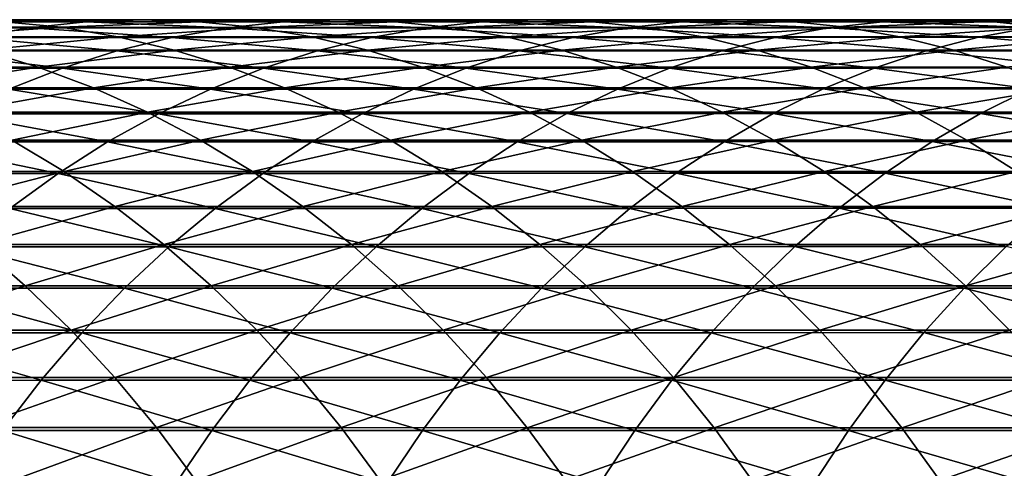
# Model space of a CAD drawing. Header units: metres. Extents: x -24 to 236, y -24 to 24.
# Tile 133 of 256: x 67 to 74, y 6 to 9. Entities that reach past the tile are written whole.
import ezdxf

# ---------------------------------------------------------------- set-up
doc = ezdxf.new("R2010")
doc.units = ezdxf.units.M
doc.layers.add('solid_10392024', color=7, linetype='CONTINUOUS')

msp = doc.modelspace()

# ---------------------------------------------------------------- linework, layer by layer
at = {"layer": 'solid_10392024'}
for points in [[(65.98365, 8.945925, 337.259003), (67.337479, 8.94576, 339.085266), (66.37619, 8.986302, 336.972046)], [(67.163673, 8.987782, 336.396301), (67.556305, 8.94888, 336.109253), (66.22654, 8.949068, 334.264893)], [(66.37619, 8.986302, 336.972046), (67.726135, 8.986136, 338.79306), (66.769913, 9.000268, 336.684174)], [(67.337479, 8.94576, 339.085266), (67.726135, 8.986136, 338.79306), (66.37619, 8.986302, 336.972046)], [(66.769913, 9.000268, 336.684174), (68.115967, 9.000102, 338.499939), (67.163673, 8.987782, 336.396301)], [(67.726135, 8.986136, 338.79306), (68.115967, 9.000102, 338.499939), (66.769913, 9.000268, 336.684174)], [(68.115967, 9.000102, 338.499939), (68.505829, 8.987616, 338.206818), (67.163673, 8.987782, 336.396301)], [(67.163673, 8.987782, 336.396301), (68.505829, 8.987616, 338.206818), (67.556305, 8.94888, 336.109253)], [(67.337479, 8.94576, 339.085266), (68.700272, 8.945676, 340.872437), (67.726135, 8.986136, 338.79306)], [(68.505829, 8.987616, 338.206818), (68.894577, 8.948715, 337.914551), (67.556305, 8.94888, 336.109253)], [(67.726135, 8.986136, 338.79306), (69.084877, 8.986052, 340.574921), (68.115967, 9.000102, 338.499939)], [(68.700272, 8.945676, 340.872437), (69.084877, 8.986052, 340.574921), (67.726135, 8.986136, 338.79306)], [(68.115967, 9.000102, 338.499939), (69.47065, 9.000017, 340.27652), (68.505829, 8.987616, 338.206818)], [(69.084877, 8.986052, 340.574921), (69.47065, 9.000017, 340.27652), (68.115967, 9.000102, 338.499939)], [(69.47065, 9.000017, 340.27652), (69.856461, 8.987532, 339.978058), (68.505829, 8.987616, 338.206818)], [(68.505829, 8.987616, 338.206818), (69.856461, 8.987532, 339.978058), (68.894577, 8.948715, 337.914551)], [(68.700272, 8.945676, 340.872437), (70.071854, 8.945745, 342.62027), (69.084877, 8.986052, 340.574921)], [(69.856461, 8.987532, 339.978058), (70.241158, 8.94863, 339.680481), (68.894577, 8.948715, 337.914551)], [(69.084877, 8.986052, 340.574921), (70.452248, 8.986121, 342.317383), (69.47065, 9.000017, 340.27652)], [(70.071854, 8.945745, 342.62027), (70.452248, 8.986121, 342.317383), (69.084877, 8.986052, 340.574921)], [(69.47065, 9.000017, 340.27652), (70.833794, 9.000087, 342.01358), (69.856461, 8.987532, 339.978058)], [(70.452248, 8.986121, 342.317383), (70.833794, 9.000087, 342.01358), (69.47065, 9.000017, 340.27652)], [(70.833794, 9.000087, 342.01358), (71.215378, 8.9876, 341.709747), (69.856461, 8.987532, 339.978058)], [(69.856461, 8.987532, 339.978058), (71.215378, 8.9876, 341.709747), (70.241158, 8.94863, 339.680481)], [(70.071854, 8.945745, 342.62027), (71.452057, 8.946029, 344.328491), (70.452248, 8.986121, 342.317383)], [(71.215378, 8.9876, 341.709747), (71.595863, 8.9487, 341.406799), (70.241158, 8.94863, 339.680481)], [(70.452248, 8.986121, 342.317383), (71.828064, 8.986406, 344.020142), (70.833794, 9.000087, 342.01358)], [(71.452057, 8.946029, 344.328491), (71.828064, 8.986406, 344.020142), (70.452248, 8.986121, 342.317383)], [(70.833794, 9.000087, 342.01358), (72.205208, 9.000372, 343.710907), (71.215378, 8.9876, 341.709747)], [(71.828064, 8.986406, 344.020142), (72.205208, 9.000372, 343.710907), (70.833794, 9.000087, 342.01358)], [(72.205208, 9.000372, 343.710907), (72.58239, 8.987885, 343.401611), (71.215378, 8.9876, 341.709747)], [(71.215378, 8.9876, 341.709747), (72.58239, 8.987885, 343.401611), (71.595863, 8.9487, 341.406799)], [(71.452057, 8.946029, 344.328491), (72.840706, 8.946463, 345.996857), (71.828064, 8.986406, 344.020142)], [(72.58239, 8.987885, 343.401611), (72.958488, 8.948983, 343.093201), (71.595863, 8.9487, 341.406799)], [(71.828064, 8.986406, 344.020142), (73.212143, 8.986842, 345.683044), (72.205208, 9.000372, 343.710907)], [(72.840706, 8.946463, 345.996857), (73.212143, 8.986842, 345.683044), (71.828064, 8.986406, 344.020142)], [(72.205208, 9.000372, 343.710907), (73.584702, 9.000809, 345.368256), (72.58239, 8.987885, 343.401611)], [(73.212143, 8.986842, 345.683044), (73.584702, 9.000809, 345.368256), (72.205208, 9.000372, 343.710907)], [(73.584702, 9.000809, 345.368256), (73.957291, 8.988321, 345.053436), (72.58239, 8.987885, 343.401611)], [(72.58239, 8.987885, 343.401611), (73.957291, 8.988321, 345.053436), (72.958488, 8.948983, 343.093201)], [(72.840706, 8.946463, 345.996857), (74.23761, 8.946949, 347.625214), (73.212143, 8.986842, 345.683044)], [(73.957291, 8.988321, 345.053436), (74.328819, 8.949417, 344.739532), (72.958488, 8.948983, 343.093201)], [(73.212143, 8.986842, 345.683044), (74.604286, 8.98733, 347.305786), (73.584702, 9.000809, 345.368256)], [(74.23761, 8.946949, 347.625214), (74.604286, 8.98733, 347.305786), (73.212143, 8.986842, 345.683044)], [(73.584702, 9.000809, 345.368256), (74.972069, 9.001298, 346.985413), (73.957291, 8.988321, 345.053436)], [(74.604286, 8.98733, 347.305786), (74.972069, 9.001298, 346.985413), (73.584702, 9.000809, 345.368256)], [(74.972069, 9.001298, 346.985413), (75.339882, 8.988811, 346.665009), (73.957291, 8.988321, 345.053436)], [(73.957291, 8.988321, 345.053436), (75.339882, 8.988811, 346.665009), (74.328819, 8.949417, 344.739532)], [(66.951149, 8.879092, 339.375732), (67.337479, 8.94576, 339.085266), (65.98365, 8.945925, 337.259003)], [(66.22654, 8.949068, 334.264893), (67.556305, 8.94888, 336.109253), (66.620598, 8.883863, 333.98465)], [(67.556305, 8.94888, 336.109253), (67.946655, 8.883677, 335.823883), (66.620598, 8.883863, 333.98465)], [(66.620598, 8.883863, 333.98465), (67.946655, 8.883677, 335.823883), (67.0112, 8.792549, 333.706848)], [(66.951149, 8.879092, 339.375732), (68.317963, 8.879008, 341.168182), (67.337479, 8.94576, 339.085266)], [(67.946655, 8.883677, 335.823883), (68.333588, 8.792364, 335.540985), (67.0112, 8.792549, 333.706848)], [(68.317963, 8.879008, 341.168182), (68.700272, 8.945676, 340.872437), (67.337479, 8.94576, 339.085266)], [(67.556305, 8.94888, 336.109253), (68.894577, 8.948715, 337.914551), (67.946655, 8.883677, 335.823883)], [(68.894577, 8.948715, 337.914551), (69.281067, 8.883513, 337.623962), (67.946655, 8.883677, 335.823883)], [(67.946655, 8.883677, 335.823883), (69.281067, 8.883513, 337.623962), (68.333588, 8.792364, 335.540985)], [(68.317963, 8.879008, 341.168182), (69.693733, 8.879077, 342.921326), (68.700272, 8.945676, 340.872437)], [(69.281067, 8.883513, 337.623962), (69.664169, 8.792202, 337.335938), (68.333588, 8.792364, 335.540985)], [(69.693733, 8.879077, 342.921326), (70.071854, 8.945745, 342.62027), (68.700272, 8.945676, 340.872437)], [(68.894577, 8.948715, 337.914551), (70.241158, 8.94863, 339.680481), (69.281067, 8.883513, 337.623962)], [(70.241158, 8.94863, 339.680481), (70.623627, 8.88343, 339.384613), (69.281067, 8.883513, 337.623962)], [(69.281067, 8.883513, 337.623962), (70.623627, 8.88343, 339.384613), (69.664169, 8.792202, 337.335938)], [(70.623627, 8.88343, 339.384613), (71.002739, 8.79212, 339.09137), (69.664169, 8.792202, 337.335938)], [(69.693733, 8.879077, 342.921326), (71.0783, 8.879358, 344.634979), (70.071854, 8.945745, 342.62027)], [(71.0783, 8.879358, 344.634979), (71.452057, 8.946029, 344.328491), (70.071854, 8.945745, 342.62027)], [(70.241158, 8.94863, 339.680481), (71.595863, 8.9487, 341.406799), (70.623627, 8.88343, 339.384613)], [(71.595863, 8.9487, 341.406799), (71.974144, 8.883498, 341.105591), (70.623627, 8.88343, 339.384613)], [(70.623627, 8.88343, 339.384613), (71.974144, 8.883498, 341.105591), (71.002739, 8.79212, 339.09137)], [(71.974144, 8.883498, 341.105591), (72.349098, 8.792188, 340.807037), (71.002739, 8.79212, 339.09137)], [(71.0783, 8.879358, 344.634979), (72.471489, 8.879789, 346.308838), (71.452057, 8.946029, 344.328491)], [(72.471489, 8.879789, 346.308838), (72.840706, 8.946463, 345.996857), (71.452057, 8.946029, 344.328491)], [(71.595863, 8.9487, 341.406799), (72.958488, 8.948983, 343.093201), (71.974144, 8.883498, 341.105591)], [(72.958488, 8.948983, 343.093201), (73.332405, 8.88378, 342.786591), (71.974144, 8.883498, 341.105591)], [(71.974144, 8.883498, 341.105591), (73.332405, 8.88378, 342.786591), (72.349098, 8.792188, 340.807037)], [(73.332405, 8.88378, 342.786591), (73.703033, 8.792466, 342.482666), (72.349098, 8.792188, 340.807037)], [(72.471489, 8.879789, 346.308838), (73.873131, 8.880272, 347.942688), (72.840706, 8.946463, 345.996857)], [(73.873131, 8.880272, 347.942688), (74.23761, 8.946949, 347.625214), (72.840706, 8.946463, 345.996857)], [(72.958488, 8.948983, 343.093201), (74.328819, 8.949417, 344.739532), (73.332405, 8.88378, 342.786591)], [(74.328819, 8.949417, 344.739532), (74.698189, 8.884211, 344.427429), (73.332405, 8.88378, 342.786591)], [(73.332405, 8.88378, 342.786591), (74.698189, 8.884211, 344.427429), (73.703033, 8.792466, 342.482666)], [(74.698189, 8.884211, 344.427429), (75.064316, 8.792892, 344.118073), (73.703033, 8.792466, 342.482666)], [(73.873131, 8.880272, 347.942688), (75.283058, 8.880725, 349.536377), (74.23761, 8.946949, 347.625214)], [(66.568275, 8.786328, 339.663605), (67.939072, 8.786245, 341.461273), (66.951149, 8.879092, 339.375732)], [(67.939072, 8.786245, 341.461273), (68.317963, 8.879008, 341.168182), (66.951149, 8.879092, 339.375732)], [(67.939072, 8.786245, 341.461273), (69.318993, 8.786313, 343.219727), (68.317963, 8.879008, 341.168182)], [(69.318993, 8.786313, 343.219727), (69.693733, 8.879077, 342.921326), (68.317963, 8.879008, 341.168182)], [(69.318993, 8.786313, 343.219727), (70.707878, 8.786592, 344.938721), (69.693733, 8.879077, 342.921326)], [(70.707878, 8.786592, 344.938721), (71.0783, 8.879358, 344.634979), (69.693733, 8.879077, 342.921326)], [(70.707878, 8.786592, 344.938721), (72.105568, 8.787018, 346.618011), (71.0783, 8.879358, 344.634979)], [(72.105568, 8.787018, 346.618011), (72.471489, 8.879789, 346.308838), (71.0783, 8.879358, 344.634979)], [(72.105568, 8.787018, 346.618011), (73.511909, 8.787496, 348.257355), (72.471489, 8.879789, 346.308838)], [(73.511909, 8.787496, 348.257355), (73.873131, 8.880272, 347.942688), (72.471489, 8.879789, 346.308838)], [(73.511909, 8.787496, 348.257355), (74.926727, 8.787944, 349.856598), (73.873131, 8.880272, 347.942688)], [(74.926727, 8.787944, 349.856598), (75.283058, 8.880725, 349.536377), (73.873131, 8.880272, 347.942688)], [(67.0112, 8.792549, 333.706848), (67.397194, 8.675393, 333.432312), (66.0867, 8.675556, 331.564209)], [(66.18998, 8.667741, 339.948029), (67.564713, 8.667659, 341.750854), (66.568275, 8.786328, 339.663605)], [(67.564713, 8.667659, 341.750854), (67.939072, 8.786245, 341.461273), (66.568275, 8.786328, 339.663605)], [(67.0112, 8.792549, 333.706848), (68.333588, 8.792364, 335.540985), (67.397194, 8.675393, 333.432312)], [(68.333588, 8.792364, 335.540985), (68.71595, 8.675211, 335.261444), (67.397194, 8.675393, 333.432312)], [(67.564713, 8.667659, 341.750854), (68.948738, 8.667726, 343.514526), (67.939072, 8.786245, 341.461273)], [(68.948738, 8.667726, 343.514526), (69.318993, 8.786313, 343.219727), (67.939072, 8.786245, 341.461273)], [(68.333588, 8.792364, 335.540985), (69.664169, 8.792202, 337.335938), (68.71595, 8.675211, 335.261444)], [(69.664169, 8.792202, 337.335938), (70.042747, 8.675051, 337.05127), (68.71595, 8.675211, 335.261444)], [(68.948738, 8.667726, 343.514526), (70.341896, 8.668, 345.238831), (69.318993, 8.786313, 343.219727)], [(70.341896, 8.668, 345.238831), (70.707878, 8.786592, 344.938721), (69.318993, 8.786313, 343.219727)], [(69.664169, 8.792202, 337.335938), (71.002739, 8.79212, 339.09137), (70.042747, 8.675051, 337.05127)], [(71.002739, 8.79212, 339.09137), (71.37738, 8.67497, 338.801575), (70.042747, 8.675051, 337.05127)], [(70.341896, 8.668, 345.238831), (71.744034, 8.668421, 346.923462), (70.707878, 8.786592, 344.938721)], [(71.744034, 8.668421, 346.923462), (72.105568, 8.787018, 346.618011), (70.707878, 8.786592, 344.938721)], [(71.002739, 8.79212, 339.09137), (72.349098, 8.792188, 340.807037), (71.37738, 8.67497, 338.801575)], [(72.349098, 8.792188, 340.807037), (72.719635, 8.675036, 340.511993), (71.37738, 8.67497, 338.801575)], [(71.744034, 8.668421, 346.923462), (73.155006, 8.668892, 348.568268), (72.105568, 8.787018, 346.618011)], [(73.155006, 8.668892, 348.568268), (73.511909, 8.787496, 348.257355), (72.105568, 8.787018, 346.618011)], [(72.349098, 8.792188, 340.807037), (73.703033, 8.792466, 342.482666), (72.719635, 8.675036, 340.511993)], [(73.703033, 8.792466, 342.482666), (74.069298, 8.675311, 342.182343), (72.719635, 8.675036, 340.511993)], [(73.155006, 8.668892, 348.568268), (74.574654, 8.669334, 350.172943), (73.511909, 8.787496, 348.257355)], [(74.574654, 8.669334, 350.172943), (74.926727, 8.787944, 349.856598), (73.511909, 8.787496, 348.257355)], [(73.703033, 8.792466, 342.482666), (75.064316, 8.792892, 344.118073), (74.069298, 8.675311, 342.182343)], [(66.0867, 8.675556, 331.564209), (67.397194, 8.675393, 333.432312), (66.470383, 8.5329, 331.298645)], [(67.195992, 8.523598, 342.036072), (67.564713, 8.667659, 341.750854), (66.18998, 8.667741, 339.948029)], [(67.397194, 8.675393, 333.432312), (67.777451, 8.53274, 333.161896), (66.470383, 8.5329, 331.298645)], [(67.195992, 8.523598, 342.036072), (68.584053, 8.523664, 343.804901), (67.564713, 8.667659, 341.750854)], [(67.397194, 8.675393, 333.432312), (68.71595, 8.675211, 335.261444), (67.777451, 8.53274, 333.161896)], [(68.584053, 8.523664, 343.804901), (68.948738, 8.667726, 343.514526), (67.564713, 8.667659, 341.750854)], [(68.71595, 8.675211, 335.261444), (69.092628, 8.53256, 334.986053), (67.777451, 8.53274, 333.161896)], [(68.584053, 8.523664, 343.804901), (69.981415, 8.523934, 345.534424), (68.948738, 8.667726, 343.514526)], [(68.71595, 8.675211, 335.261444), (70.042747, 8.675051, 337.05127), (69.092628, 8.53256, 334.986053)], [(69.981415, 8.523934, 345.534424), (70.341896, 8.668, 345.238831), (68.948738, 8.667726, 343.514526)], [(70.042747, 8.675051, 337.05127), (70.415695, 8.532403, 336.770874), (69.092628, 8.53256, 334.986053)], [(69.981415, 8.523934, 345.534424), (71.387939, 8.524347, 347.224335), (70.341896, 8.668, 345.238831)], [(70.042747, 8.675051, 337.05127), (71.37738, 8.67497, 338.801575), (70.415695, 8.532403, 336.770874)], [(71.387939, 8.524347, 347.224335), (71.744034, 8.668421, 346.923462), (70.341896, 8.668, 345.238831)], [(71.37738, 8.67497, 338.801575), (71.746452, 8.532323, 338.516052), (70.415695, 8.532403, 336.770874)], [(71.37738, 8.67497, 338.801575), (72.719635, 8.675036, 340.511993), (71.746452, 8.532323, 338.516052)], [(71.387939, 8.524347, 347.224335), (72.803474, 8.524811, 348.874481), (71.744034, 8.668421, 346.923462)], [(72.803474, 8.524811, 348.874481), (73.155006, 8.668892, 348.568268), (71.744034, 8.668421, 346.923462)], [(72.719635, 8.675036, 340.511993), (73.084663, 8.532389, 340.221344), (71.746452, 8.532323, 338.516052)], [(72.719635, 8.675036, 340.511993), (74.069298, 8.675311, 342.182343), (73.084663, 8.532389, 340.221344)], [(72.803474, 8.524811, 348.874481), (74.227882, 8.525246, 350.484558), (73.155006, 8.668892, 348.568268)], [(74.069298, 8.675311, 342.182343), (74.430115, 8.53266, 341.886475), (73.084663, 8.532389, 340.221344)], [(74.227882, 8.525246, 350.484558), (74.574654, 8.669334, 350.172943), (73.155006, 8.668892, 348.568268)], [(66.470383, 8.5329, 331.298645), (67.777451, 8.53274, 333.161896), (66.847153, 8.365166, 331.037872)], [(66.833984, 8.354486, 342.316101), (68.226006, 8.35455, 344.089996), (67.195992, 8.523598, 342.036072)], [(67.777451, 8.53274, 333.161896), (68.150841, 8.365008, 332.896332), (66.847153, 8.365166, 331.037872)], [(68.226006, 8.35455, 344.089996), (68.584053, 8.523664, 343.804901), (67.195992, 8.523598, 342.036072)], [(67.777451, 8.53274, 333.161896), (69.092628, 8.53256, 334.986053), (68.150841, 8.365008, 332.896332)], [(69.092628, 8.53256, 334.986053), (69.462509, 8.364833, 334.715637), (68.150841, 8.365008, 332.896332)], [(68.226006, 8.35455, 344.089996), (69.627502, 8.354815, 345.824615), (68.584053, 8.523664, 343.804901)], [(69.627502, 8.354815, 345.824615), (69.981415, 8.523934, 345.534424), (68.584053, 8.523664, 343.804901)], [(69.092628, 8.53256, 334.986053), (70.415695, 8.532403, 336.770874), (69.462509, 8.364833, 334.715637)], [(70.415695, 8.532403, 336.770874), (70.781921, 8.364678, 336.495514), (69.462509, 8.364833, 334.715637)], [(69.627502, 8.354815, 345.824615), (71.038322, 8.35522, 347.519745), (69.981415, 8.523934, 345.534424)], [(71.038322, 8.35522, 347.519745), (71.387939, 8.524347, 347.224335), (69.981415, 8.523934, 345.534424)], [(70.415695, 8.532403, 336.770874), (71.746452, 8.532323, 338.516052), (70.781921, 8.364678, 336.495514)], [(71.746452, 8.532323, 338.516052), (72.108864, 8.3646, 338.235718), (70.781921, 8.364678, 336.495514)], [(71.038322, 8.35522, 347.519745), (72.458344, 8.355675, 349.17511), (71.387939, 8.524347, 347.224335)], [(72.458344, 8.355675, 349.17511), (72.803474, 8.524811, 348.874481), (71.387939, 8.524347, 347.224335)], [(71.746452, 8.532323, 338.516052), (73.084663, 8.532389, 340.221344), (72.108864, 8.3646, 338.235718)], [(73.084663, 8.532389, 340.221344), (73.443108, 8.364664, 339.935944), (72.108864, 8.3646, 338.235718)], [(72.458344, 8.355675, 349.17511), (73.887428, 8.356101, 350.790497), (72.803474, 8.524811, 348.874481)], [(73.887428, 8.356101, 350.790497), (74.227882, 8.525246, 350.484558), (72.803474, 8.524811, 348.874481)], [(73.084663, 8.532389, 340.221344), (74.430115, 8.53266, 341.886475), (73.443108, 8.364664, 339.935944)], [(74.430115, 8.53266, 341.886475), (74.784424, 8.36493, 341.595947), (73.443108, 8.364664, 339.935944)], [(73.887428, 8.356101, 350.790497), (75.325447, 8.356438, 352.365692), (74.227882, 8.525246, 350.484558)], [(66.479752, 8.160819, 342.590118), (67.875664, 8.160882, 344.368958), (66.833984, 8.354486, 342.316101)], [(67.875664, 8.160882, 344.368958), (68.226006, 8.35455, 344.089996), (66.833984, 8.354486, 342.316101)], [(66.847153, 8.365166, 331.037872), (68.150841, 8.365008, 332.896332), (67.215889, 8.172845, 330.782684)], [(68.150841, 8.365008, 332.896332), (68.516281, 8.172692, 332.636444), (67.215889, 8.172845, 330.782684)], [(67.875664, 8.160882, 344.368958), (69.281197, 8.161141, 346.108582), (68.226006, 8.35455, 344.089996)], [(68.150841, 8.365008, 332.896332), (69.462509, 8.364833, 334.715637), (68.516281, 8.172692, 332.636444)], [(69.281197, 8.161141, 346.108582), (69.627502, 8.354815, 345.824615), (68.226006, 8.35455, 344.089996)], [(69.462509, 8.364833, 334.715637), (69.824509, 8.172521, 334.450989), (68.516281, 8.172692, 332.636444)], [(69.281197, 8.161141, 346.108582), (70.696228, 8.161537, 347.808777), (69.627502, 8.354815, 345.824615)], [(69.462509, 8.364833, 334.715637), (70.781921, 8.364678, 336.495514), (69.824509, 8.172521, 334.450989)], [(70.696228, 8.161537, 347.808777), (71.038322, 8.35522, 347.519745), (69.627502, 8.354815, 345.824615)], [(70.781921, 8.364678, 336.495514), (71.140343, 8.17237, 336.226044), (69.824509, 8.172521, 334.450989)], [(70.696228, 8.161537, 347.808777), (72.120636, 8.161981, 349.469299), (71.038322, 8.35522, 347.519745)], [(70.781921, 8.364678, 336.495514), (72.108864, 8.3646, 338.235718), (71.140343, 8.17237, 336.226044)], [(72.120636, 8.161981, 349.469299), (72.458344, 8.355675, 349.17511), (71.038322, 8.35522, 347.519745)], [(72.108864, 8.3646, 338.235718), (72.463554, 8.172293, 337.961365), (71.140343, 8.17237, 336.226044)], [(72.108864, 8.3646, 338.235718), (73.443108, 8.364664, 339.935944), (72.463554, 8.172293, 337.961365)], [(72.120636, 8.161981, 349.469299), (73.554298, 8.162397, 351.089874), (72.458344, 8.355675, 349.17511)], [(73.554298, 8.162397, 351.089874), (73.887428, 8.356101, 350.790497), (72.458344, 8.355675, 349.17511)], [(73.443108, 8.364664, 339.935944), (73.793907, 8.172356, 339.656616), (72.463554, 8.172293, 337.961365)], [(73.443108, 8.364664, 339.935944), (74.784424, 8.36493, 341.595947), (73.793907, 8.172356, 339.656616)], [(73.554298, 8.162397, 351.089874), (74.997078, 8.162725, 352.670288), (73.887428, 8.356101, 350.790497)], [(74.784424, 8.36493, 341.595947), (75.13118, 8.172615, 341.311584), (73.793907, 8.172356, 339.656616)], [(74.997078, 8.162725, 352.670288), (75.325447, 8.356438, 352.365692), (73.887428, 8.356101, 350.790497)], [(66.134346, 7.943168, 342.8573), (67.534042, 7.943229, 344.640961), (66.479752, 8.160819, 342.590118)], [(67.215889, 8.172845, 330.782684), (67.575516, 7.956505, 330.533783), (66.286263, 7.956608, 328.64563)], [(67.534042, 7.943229, 344.640961), (67.875664, 8.160882, 344.368958), (66.479752, 8.160819, 342.590118)], [(67.215889, 8.172845, 330.782684), (68.516281, 8.172692, 332.636444), (67.575516, 7.956505, 330.533783)], [(67.534042, 7.943229, 344.640961), (68.94352, 7.943481, 346.385498), (67.875664, 8.160882, 344.368958)], [(68.516281, 8.172692, 332.636444), (68.872688, 7.956356, 332.382965), (67.575516, 7.956505, 330.533783)], [(68.94352, 7.943481, 346.385498), (69.281197, 8.161141, 346.108582), (67.875664, 8.160882, 344.368958)], [(68.516281, 8.172692, 332.636444), (69.824509, 8.172521, 334.450989), (68.872688, 7.956356, 332.382965)], [(69.824509, 8.172521, 334.450989), (70.177567, 7.956189, 334.192871), (68.872688, 7.956356, 332.382965)], [(68.94352, 7.943481, 346.385498), (70.362656, 7.943866, 348.090637), (69.281197, 8.161141, 346.108582)], [(70.362656, 7.943866, 348.090637), (70.696228, 8.161537, 347.808777), (69.281197, 8.161141, 346.108582)], [(69.824509, 8.172521, 334.450989), (71.140343, 8.17237, 336.226044), (70.177567, 7.956189, 334.192871)], [(71.140343, 8.17237, 336.226044), (71.489906, 7.956042, 335.963226), (70.177567, 7.956189, 334.192871)], [(70.362656, 7.943866, 348.090637), (71.791336, 7.944298, 349.756134), (70.696228, 8.161537, 347.808777)], [(71.791336, 7.944298, 349.756134), (72.120636, 8.161981, 349.469299), (70.696228, 8.161537, 347.808777)], [(71.140343, 8.17237, 336.226044), (72.463554, 8.172293, 337.961365), (71.489906, 7.956042, 335.963226)], [(72.463554, 8.172293, 337.961365), (72.809479, 7.955967, 337.693756), (71.489906, 7.956042, 335.963226)], [(71.791336, 7.944298, 349.756134), (73.229454, 7.944704, 351.381775), (72.120636, 8.161981, 349.469299)], [(73.229454, 7.944704, 351.381775), (73.554298, 8.162397, 351.089874), (72.120636, 8.161981, 349.469299)], [(72.463554, 8.172293, 337.961365), (73.793907, 8.172356, 339.656616), (72.809479, 7.955967, 337.693756)], [(73.793907, 8.172356, 339.656616), (74.136047, 7.956028, 339.384216), (72.809479, 7.955967, 337.693756)], [(73.229454, 7.944704, 351.381775), (74.676888, 7.945024, 352.967316), (73.554298, 8.162397, 351.089874)], [(74.676888, 7.945024, 352.967316), (74.997078, 8.162725, 352.670288), (73.554298, 8.162397, 351.089874)], [(73.793907, 8.172356, 339.656616), (75.13118, 8.172615, 341.311584), (74.136047, 7.956028, 339.384216)], [(67.202148, 7.702231, 344.905243), (67.534042, 7.943229, 344.640961), (66.134346, 7.943168, 342.8573)], [(66.286263, 7.956608, 328.64563), (67.575516, 7.956505, 330.533783), (66.638725, 7.71688, 328.408142)], [(67.575516, 7.956505, 330.533783), (67.924973, 7.71678, 330.291931), (66.638725, 7.71688, 328.408142)], [(67.202148, 7.702231, 344.905243), (68.615456, 7.702475, 346.65451), (67.534042, 7.943229, 344.640961)], [(68.615456, 7.702475, 346.65451), (68.94352, 7.943481, 346.385498), (67.534042, 7.943229, 344.640961)], [(67.575516, 7.956505, 330.533783), (68.872688, 7.956356, 332.382965), (67.924973, 7.71678, 330.291931)], [(68.872688, 7.956356, 332.382965), (69.219025, 7.716636, 332.136658), (67.924973, 7.71678, 330.291931)], [(68.615456, 7.702475, 346.65451), (70.038582, 7.702848, 348.364441), (68.94352, 7.943481, 346.385498)], [(68.872688, 7.956356, 332.382965), (70.177567, 7.956189, 334.192871), (69.219025, 7.716636, 332.136658)], [(70.038582, 7.702848, 348.364441), (70.362656, 7.943866, 348.090637), (68.94352, 7.943481, 346.385498)], [(70.177567, 7.956189, 334.192871), (70.520638, 7.716474, 333.942047), (69.219025, 7.716636, 332.136658)], [(70.038582, 7.702848, 348.364441), (71.47142, 7.703268, 350.034821), (70.362656, 7.943866, 348.090637)], [(70.177567, 7.956189, 334.192871), (71.489906, 7.956042, 335.963226), (70.520638, 7.716474, 333.942047)], [(71.47142, 7.703268, 350.034821), (71.791336, 7.944298, 349.756134), (70.362656, 7.943866, 348.090637)], [(71.489906, 7.956042, 335.963226), (71.82959, 7.716331, 335.707825), (70.520638, 7.716474, 333.942047)], [(71.47142, 7.703268, 350.034821), (72.913864, 7.70366, 351.665375), (71.791336, 7.944298, 349.756134)], [(71.489906, 7.956042, 335.963226), (72.809479, 7.955967, 337.693756), (71.82959, 7.716331, 335.707825)], [(72.913864, 7.70366, 351.665375), (73.229454, 7.944704, 351.381775), (71.791336, 7.944298, 349.756134)], [(72.809479, 7.955967, 337.693756), (73.145622, 7.716259, 337.433746), (71.82959, 7.716331, 335.707825)], [(72.809479, 7.955967, 337.693756), (74.136047, 7.956028, 339.384216), (73.145622, 7.716259, 337.433746)], [(72.913864, 7.70366, 351.665375), (74.365814, 7.703971, 353.255859), (73.229454, 7.944704, 351.381775)], [(74.136047, 7.956028, 339.384216), (74.468506, 7.716318, 339.119476), (73.145622, 7.716259, 337.433746)], [(74.365814, 7.703971, 353.255859), (74.676888, 7.945024, 352.967316), (73.229454, 7.944704, 351.381775)], [(66.638725, 7.71688, 328.408142), (67.924973, 7.71678, 330.291931), (66.979889, 7.454472, 328.178284)], [(66.880966, 7.438595, 345.16098), (68.297974, 7.438831, 346.914856), (67.202148, 7.702231, 344.905243)], [(67.924973, 7.71678, 330.291931), (68.263229, 7.454375, 330.0578), (66.979889, 7.454472, 328.178284)], [(68.297974, 7.438831, 346.914856), (68.615456, 7.702475, 346.65451), (67.202148, 7.702231, 344.905243)], [(67.924973, 7.71678, 330.291931), (69.219025, 7.716636, 332.136658), (68.263229, 7.454375, 330.0578)], [(69.219025, 7.716636, 332.136658), (69.55426, 7.454236, 331.898224), (68.263229, 7.454375, 330.0578)], [(68.297974, 7.438831, 346.914856), (69.724953, 7.439192, 348.629425), (68.615456, 7.702475, 346.65451)], [(69.724953, 7.439192, 348.629425), (70.038582, 7.702848, 348.364441), (68.615456, 7.702475, 346.65451)], [(69.219025, 7.716636, 332.136658), (70.520638, 7.716474, 333.942047), (69.55426, 7.454236, 331.898224)], [(70.520638, 7.716474, 333.942047), (70.852722, 7.454079, 333.699249), (69.55426, 7.454236, 331.898224)], [(69.724953, 7.439192, 348.629425), (71.161819, 7.439596, 350.304504), (70.038582, 7.702848, 348.364441)], [(71.161819, 7.439596, 350.304504), (71.47142, 7.703268, 350.034821), (70.038582, 7.702848, 348.364441)], [(70.520638, 7.716474, 333.942047), (71.82959, 7.716331, 335.707825), (70.852722, 7.454079, 333.699249)], [(71.82959, 7.716331, 335.707825), (72.158386, 7.453941, 335.460632), (70.852722, 7.454079, 333.699249)], [(71.161819, 7.439596, 350.304504), (72.608459, 7.439976, 351.939819), (71.47142, 7.703268, 350.034821)], [(72.608459, 7.439976, 351.939819), (72.913864, 7.70366, 351.665375), (71.47142, 7.703268, 350.034821)], [(71.82959, 7.716331, 335.707825), (73.145622, 7.716259, 337.433746), (72.158386, 7.453941, 335.460632)], [(73.145622, 7.716259, 337.433746), (73.470993, 7.453871, 337.182037), (72.158386, 7.453941, 335.460632)], [(72.608459, 7.439976, 351.939819), (74.064774, 7.440276, 353.535095), (72.913864, 7.70366, 351.665375)], [(74.064774, 7.440276, 353.535095), (74.365814, 7.703971, 353.255859), (72.913864, 7.70366, 351.665375)], [(73.145622, 7.716259, 337.433746), (74.468506, 7.716318, 339.119476), (73.470993, 7.453871, 337.182037)], [(74.468506, 7.716318, 339.119476), (74.790314, 7.453929, 338.863251), (73.470993, 7.453871, 337.182037)], [(66.979889, 7.454472, 328.178284), (67.308754, 7.170155, 327.956696), (66.036026, 7.170192, 326.042389)], [(66.571426, 7.153097, 345.40744), (67.992004, 7.153324, 347.165741), (66.880966, 7.438595, 345.16098)], [(67.992004, 7.153324, 347.165741), (68.297974, 7.438831, 346.914856), (66.880966, 7.438595, 345.16098)], [(66.979889, 7.454472, 328.178284), (68.263229, 7.454375, 330.0578), (67.308754, 7.170155, 327.956696)], [(68.263229, 7.454375, 330.0578), (68.589302, 7.170062, 329.832123), (67.308754, 7.170155, 327.956696)], [(67.992004, 7.153324, 347.165741), (69.422707, 7.153671, 348.884827), (68.297974, 7.438831, 346.914856)], [(68.263229, 7.454375, 330.0578), (69.55426, 7.454236, 331.898224), (68.589302, 7.170062, 329.832123)], [(69.422707, 7.153671, 348.884827), (69.724953, 7.439192, 348.629425), (68.297974, 7.438831, 346.914856)], [(69.55426, 7.454236, 331.898224), (69.877411, 7.169928, 331.668396), (68.589302, 7.170062, 329.832123)], [(69.422707, 7.153671, 348.884827), (70.863449, 7.15406, 350.564423), (69.724953, 7.439192, 348.629425)], [(69.55426, 7.454236, 331.898224), (70.852722, 7.454079, 333.699249), (69.877411, 7.169928, 331.668396)], [(70.863449, 7.15406, 350.564423), (71.161819, 7.439596, 350.304504), (69.724953, 7.439192, 348.629425)], [(70.852722, 7.454079, 333.699249), (71.172836, 7.169777, 333.46521), (69.877411, 7.169928, 331.668396)], [(70.852722, 7.454079, 333.699249), (72.158386, 7.453941, 335.460632), (71.172836, 7.169777, 333.46521)], [(70.863449, 7.15406, 350.564423), (72.314125, 7.154425, 352.204315), (71.161819, 7.439596, 350.304504)], [(72.314125, 7.154425, 352.204315), (72.608459, 7.439976, 351.939819), (71.161819, 7.439596, 350.304504)], [(72.158386, 7.453941, 335.460632), (72.475334, 7.169644, 335.222321), (71.172836, 7.169777, 333.46521)], [(72.158386, 7.453941, 335.460632), (73.470993, 7.453871, 337.182037), (72.475334, 7.169644, 335.222321)], [(72.314125, 7.154425, 352.204315), (73.774658, 7.154713, 353.80423), (72.608459, 7.439976, 351.939819)], [(73.470993, 7.453871, 337.182037), (73.784645, 7.169577, 336.939423), (72.475334, 7.169644, 335.222321)], [(73.774658, 7.154713, 353.80423), (74.064774, 7.440276, 353.535095), (72.608459, 7.439976, 351.939819)], [(73.470993, 7.453871, 337.182037), (74.790314, 7.453929, 338.863251), (73.784645, 7.169577, 336.939423)], [(73.774658, 7.154713, 353.80423), (75.244942, 7.154885, 355.363892), (74.064774, 7.440276, 353.535095)], [(74.790314, 7.453929, 338.863251), (75.100533, 7.169632, 338.616241), (73.784645, 7.169577, 336.939423)], [(66.036026, 7.170192, 326.042389), (67.308754, 7.170155, 327.956696), (66.35421, 6.8648, 325.833618)], [(66.274445, 6.846576, 345.64389), (67.698448, 6.846793, 347.406464), (66.571426, 7.153097, 345.40744)], [(67.308754, 7.170155, 327.956696), (67.624367, 6.864764, 327.744049), (66.35421, 6.8648, 325.833618)], [(67.698448, 6.846793, 347.406464), (67.992004, 7.153324, 347.165741), (66.571426, 7.153097, 345.40744)], [(67.308754, 7.170155, 327.956696), (68.589302, 7.170062, 329.832123), (67.624367, 6.864764, 327.744049)], [(68.589302, 7.170062, 329.832123), (68.902229, 6.864675, 329.61557), (67.624367, 6.864764, 327.744049)], [(67.698448, 6.846793, 347.406464), (69.132721, 6.847125, 349.129822), (67.992004, 7.153324, 347.165741)], [(69.132721, 6.847125, 349.129822), (69.422707, 7.153671, 348.884827), (67.992004, 7.153324, 347.165741)], [(68.589302, 7.170062, 329.832123), (69.877411, 7.169928, 331.668396), (68.902229, 6.864675, 329.61557)], [(69.877411, 7.169928, 331.668396), (70.187538, 6.864547, 331.447845), (68.902229, 6.864675, 329.61557)], [(69.132721, 6.847125, 349.129822), (70.577179, 6.847497, 350.813782), (69.422707, 7.153671, 348.884827)], [(70.577179, 6.847497, 350.813782), (70.863449, 7.15406, 350.564423), (69.422707, 7.153671, 348.884827)], [(69.877411, 7.169928, 331.668396), (71.172836, 7.169777, 333.46521), (70.187538, 6.864547, 331.447845)], [(71.172836, 7.169777, 333.46521), (71.480049, 6.864402, 333.240631), (70.187538, 6.864547, 331.447845)], [(70.577179, 6.847497, 350.813782), (72.031738, 6.847847, 352.458069), (70.863449, 7.15406, 350.564423)], [(72.031738, 6.847847, 352.458069), (72.314125, 7.154425, 352.204315), (70.863449, 7.15406, 350.564423)], [(71.172836, 7.169777, 333.46521), (72.475334, 7.169644, 335.222321), (71.480049, 6.864402, 333.240631)], [(72.475334, 7.169644, 335.222321), (72.779503, 6.864276, 334.993622), (71.480049, 6.864402, 333.240631)], [(72.031738, 6.847847, 352.458069), (73.496307, 6.848123, 354.062408), (72.314125, 7.154425, 352.204315)], [(73.496307, 6.848123, 354.062408), (73.774658, 7.154713, 353.80423), (72.314125, 7.154425, 352.204315)], [(72.475334, 7.169644, 335.222321), (73.784645, 7.169577, 336.939423), (72.779503, 6.864276, 334.993622)], [(73.784645, 7.169577, 336.939423), (74.085648, 6.864211, 336.706573), (72.779503, 6.864276, 334.993622)], [(73.496307, 6.848123, 354.062408), (74.97081, 6.848288, 355.626587), (73.774658, 7.154713, 353.80423)], [(74.97081, 6.848288, 355.626587), (75.244942, 7.154885, 355.363892), (73.774658, 7.154713, 353.80423)], [(73.784645, 7.169577, 336.939423), (75.100533, 7.169632, 338.616241), (74.085648, 6.864211, 336.706573)], [(66.35421, 6.8648, 325.833618), (67.624367, 6.864764, 327.744049), (66.658096, 6.539232, 325.634216)], [(67.624367, 6.864764, 327.744049), (67.925789, 6.539198, 327.540985), (66.658096, 6.539232, 325.634216)], [(67.624367, 6.864764, 327.744049), (68.902229, 6.864675, 329.61557), (67.925789, 6.539198, 327.540985)], [(68.902229, 6.864675, 329.61557), (69.20108, 6.539113, 329.408722), (67.925789, 6.539198, 327.540985)], [(68.902229, 6.864675, 329.61557), (70.187538, 6.864547, 331.447845), (69.20108, 6.539113, 329.408722)], [(70.187538, 6.864547, 331.447845), (70.483719, 6.53899, 331.237213), (69.20108, 6.539113, 329.408722)], [(70.187538, 6.864547, 331.447845), (71.480049, 6.864402, 333.240631), (70.483719, 6.53899, 331.237213)], [(71.480049, 6.864402, 333.240631), (71.773445, 6.538853, 333.026123), (70.483719, 6.53899, 331.237213)], [(71.480049, 6.864402, 333.240631), (72.779503, 6.864276, 334.993622), (71.773445, 6.538853, 333.026123)], [(72.779503, 6.864276, 334.993622), (73.069992, 6.538733, 334.775238), (71.773445, 6.538853, 333.026123)], [(72.779503, 6.864276, 334.993622), (74.085648, 6.864211, 336.706573), (73.069992, 6.538733, 334.775238)], [(74.085648, 6.864211, 336.706573), (74.373116, 6.538671, 336.484222), (73.069992, 6.538733, 334.775238)], [(65.990898, 6.519933, 345.869659), (67.418175, 6.520139, 347.636292), (66.274445, 6.846576, 345.64389)], [(67.418175, 6.520139, 347.636292), (67.698448, 6.846793, 347.406464), (66.274445, 6.846576, 345.64389)], [(67.418175, 6.520139, 347.636292), (68.85585, 6.520455, 349.36377), (67.698448, 6.846793, 347.406464)], [(68.85585, 6.520455, 349.36377), (69.132721, 6.847125, 349.129822), (67.698448, 6.846793, 347.406464)], [(68.85585, 6.520455, 349.36377), (70.303856, 6.52081, 351.05188), (69.132721, 6.847125, 349.129822)], [(70.303856, 6.52081, 351.05188), (70.577179, 6.847497, 350.813782), (69.132721, 6.847125, 349.129822)], [(70.303856, 6.52081, 351.05188), (71.762115, 6.521142, 352.700348), (70.577179, 6.847497, 350.813782)], [(71.762115, 6.521142, 352.700348), (72.031738, 6.847847, 352.458069), (70.577179, 6.847497, 350.813782)], [(71.762115, 6.521142, 352.700348), (73.230545, 6.521405, 354.308929), (72.031738, 6.847847, 352.458069)], [(73.230545, 6.521405, 354.308929), (73.496307, 6.848123, 354.062408), (72.031738, 6.847847, 352.458069)], [(73.230545, 6.521405, 354.308929), (74.709068, 6.521563, 355.87738), (73.496307, 6.848123, 354.062408)], [(74.709068, 6.521563, 355.87738), (74.97081, 6.848288, 355.626587), (73.496307, 6.848123, 354.062408)], [(67.152, 6.174323, 347.854553), (67.418175, 6.520139, 347.636292), (65.990898, 6.519933, 345.869659)], [(66.658096, 6.539232, 325.634216), (67.925789, 6.539198, 327.540985), (66.946777, 6.194445, 325.444824)], [(67.925789, 6.539198, 327.540985), (68.212135, 6.194413, 327.348053), (66.946777, 6.194445, 325.444824)], [(67.152, 6.174323, 347.854553), (68.592911, 6.174622, 349.585938), (67.418175, 6.520139, 347.636292)], [(68.592911, 6.174622, 349.585938), (68.85585, 6.520455, 349.36377), (67.418175, 6.520139, 347.636292)], [(67.925789, 6.539198, 327.540985), (69.20108, 6.539113, 329.408722), (68.212135, 6.194413, 327.348053)], [(69.20108, 6.539113, 329.408722), (69.484993, 6.194332, 329.212219), (68.212135, 6.194413, 327.348053)], [(68.592911, 6.174622, 349.585938), (70.044289, 6.174957, 351.277985), (68.85585, 6.520455, 349.36377)], [(70.044289, 6.174957, 351.277985), (70.303856, 6.52081, 351.05188), (68.85585, 6.520455, 349.36377)], [(69.20108, 6.539113, 329.408722), (70.483719, 6.53899, 331.237213), (69.484993, 6.194332, 329.212219)], [(70.483719, 6.53899, 331.237213), (70.765091, 6.194216, 331.037079), (69.484993, 6.194332, 329.212219)], [(70.044289, 6.174957, 351.277985), (71.506058, 6.175272, 352.93045), (70.303856, 6.52081, 351.05188)], [(71.506058, 6.175272, 352.93045), (71.762115, 6.521142, 352.700348), (70.303856, 6.52081, 351.05188)], [(70.483719, 6.53899, 331.237213), (71.773445, 6.538853, 333.026123), (70.765091, 6.194216, 331.037079)], [(71.773445, 6.538853, 333.026123), (72.05217, 6.194086, 332.822357), (70.765091, 6.194216, 331.037079)], [(71.506058, 6.175272, 352.93045), (72.978157, 6.175521, 354.54306), (71.762115, 6.521142, 352.700348)], [(72.978157, 6.175521, 354.54306), (73.230545, 6.521405, 354.308929), (71.762115, 6.521142, 352.700348)], [(71.773445, 6.538853, 333.026123), (73.069992, 6.538733, 334.775238), (72.05217, 6.194086, 332.822357)], [(73.069992, 6.538733, 334.775238), (73.345963, 6.193972, 334.567749), (72.05217, 6.194086, 332.822357)], [(72.978157, 6.175521, 354.54306), (74.460503, 6.17567, 356.11554), (73.230545, 6.521405, 354.308929)], [(73.069992, 6.538733, 334.775238), (74.373116, 6.538671, 336.484222), (73.345963, 6.193972, 334.567749)], [(74.460503, 6.17567, 356.11554), (74.709068, 6.521563, 355.87738), (73.230545, 6.521405, 354.308929)], [(74.373116, 6.538671, 336.484222), (74.64621, 6.193913, 336.272949), (73.345963, 6.193972, 334.567749)], [(66.900703, 5.810359, 348.060608), (68.344673, 5.810641, 349.795685), (67.152, 6.174323, 347.854553)], [(66.946777, 6.194445, 325.444824), (68.212135, 6.194413, 327.348053), (67.219414, 5.831452, 325.26593)], [(68.344673, 5.810641, 349.795685), (68.592911, 6.174622, 349.585938), (67.152, 6.174323, 347.854553)], [(68.212135, 6.194413, 327.348053), (68.482567, 5.831421, 327.165833), (67.219414, 5.831452, 325.26593)], [(68.212135, 6.194413, 327.348053), (69.484993, 6.194332, 329.212219), (68.482567, 5.831421, 327.165833)], [(68.344673, 5.810641, 349.795685), (69.799232, 5.810956, 351.491455), (68.592911, 6.174622, 349.585938)], [(69.484993, 6.194332, 329.212219), (69.75312, 5.831346, 329.026642), (68.482567, 5.831421, 327.165833)], [(69.799232, 5.810956, 351.491455), (70.044289, 6.174957, 351.277985), (68.592911, 6.174622, 349.585938)], [(69.484993, 6.194332, 329.212219), (70.765091, 6.194216, 331.037079), (69.75312, 5.831346, 329.026642)], [(70.765091, 6.194216, 331.037079), (71.030823, 5.831237, 330.848114), (69.75312, 5.831346, 329.026642)], [(69.799232, 5.810956, 351.491455), (71.26432, 5.811253, 353.147675), (70.044289, 6.174957, 351.277985)], [(71.26432, 5.811253, 353.147675), (71.506058, 6.175272, 352.93045), (70.044289, 6.174957, 351.277985)], [(70.765091, 6.194216, 331.037079), (72.05217, 6.194086, 332.822357), (71.030823, 5.831237, 330.848114)], [(72.05217, 6.194086, 332.822357), (72.315399, 5.831114, 332.629913), (71.030823, 5.831237, 330.848114)], [(71.26432, 5.811253, 353.147675), (72.739876, 5.811487, 354.764069), (71.506058, 6.175272, 352.93045)], [(72.739876, 5.811487, 354.764069), (72.978157, 6.175521, 354.54306), (71.506058, 6.175272, 352.93045)], [(72.05217, 6.194086, 332.822357), (73.345963, 6.193972, 334.567749), (72.315399, 5.831114, 332.629913)], [(73.345963, 6.193972, 334.567749), (73.60659, 5.831007, 334.371796), (72.315399, 5.831114, 332.629913)], [(72.739876, 5.811487, 354.764069), (74.22583, 5.811627, 356.340393), (72.978157, 6.175521, 354.54306)], [(74.22583, 5.811627, 356.340393), (74.460503, 6.17567, 356.11554), (72.978157, 6.175521, 354.54306)], [(73.345963, 6.193972, 334.567749), (74.64621, 6.193913, 336.272949), (73.60659, 5.831007, 334.371796)], [(74.64621, 6.193913, 336.272949), (74.904129, 5.830952, 336.073456), (73.60659, 5.831007, 334.371796)]]:
    msp.add_3dface(points, dxfattribs=at)

doc.saveas('drawing.dxf')
